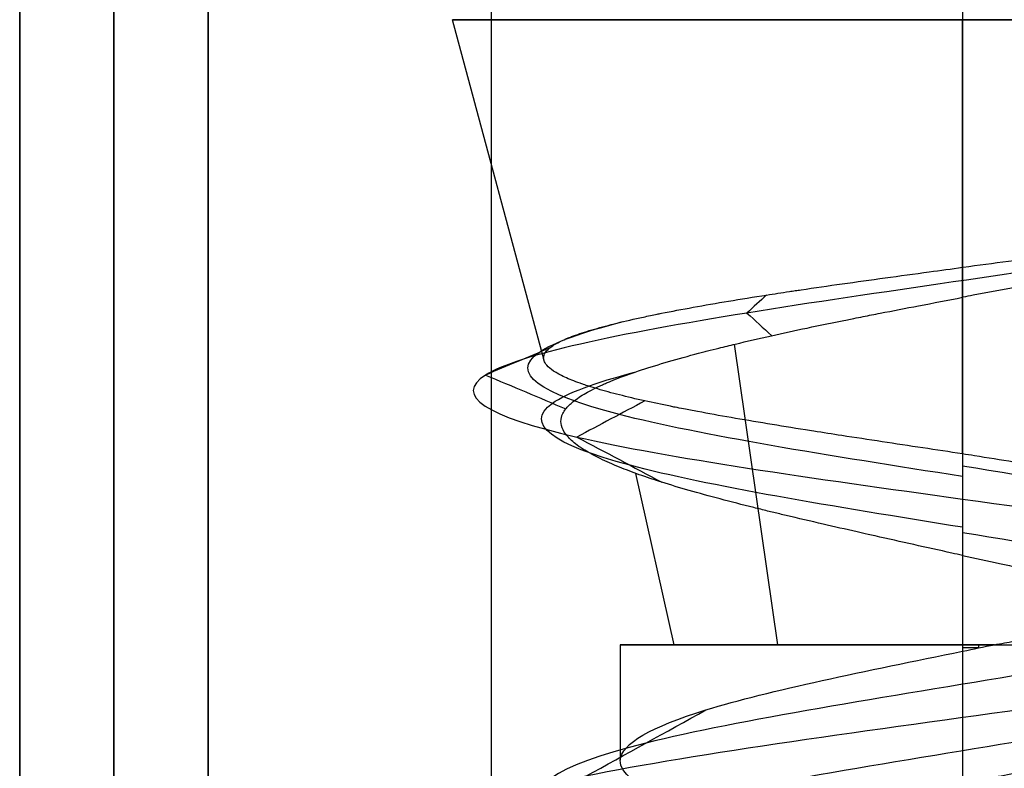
# Model space of a CAD drawing. Header units: millimetres. Extents: x -206 to 214, y -182 to 189.
# Tile 25 of 256: x -205.81 to -200.59, y 128.83 to 132.8. Entities that reach past the tile are written whole.
import ezdxf

# ---------------------------------------------------------------- set-up
doc = ezdxf.new("R2010")
doc.units = ezdxf.units.MM
doc.layers.add('Default', color=7, linetype='Continuous', true_color=0x000000)

msp = doc.modelspace()

# ---------------------------------------------------------------- linework, layer by layer
at = {"layer": 'Default', "color": 9, "true_color": 0xbebcba}
for p, q in [((-203.0309, 130.9943, 788.5033), (-203.5158, 132.8035, 788.5033)), ((-200.8113, 131.4898, 790.8558), (-200.8113, 132.8035, 791.2078)), ((-200.8113, 130.4996, 786.4161), (-200.8113, 132.8035, 785.7988)), ((-201.7913, 129.4871, 790.0321), (-202.0218, 131.0815, 790.3917)), ((-202.3401, 129.4871, 787.5234), (-202.545, 130.3956, 787.392)), ((-202.6272, 129.4871, 788.5033), (-202.6266, 128.8737, 788.5033)), ((-200.8113, 129.4871, 786.6874), (-200.8113, 128.2944, 786.6874))]:
    msp.add_line(p, q, dxfattribs=at)
at = {"layer": 'Default', "color": 9, "true_color": 0xbebcba, "extrusion": (0, -1, 0)}
for centre, radius, start, end in [((-200.8113, 788.5033, -132.8035), 2.7045, 90, 180), ((-200.8113, 788.5033, -132.8035), 2.7045, 180, 270), ((-200.8113, 788.5033, -129.4871), 1.8159, 90, 180), ((-200.8113, 788.5033, -129.4871), 1.8159, 180, 335.3238), ((-200.8113, 788.5033, -129.4871), 1.8159, 84.6762, 90)]:
    msp.add_arc(centre, radius, start, end, dxfattribs=at)
at = {"layer": 'Default', "color": 9, "true_color": 0xbebcba, "extrusion": (0, 1, 0)}
for start, end in [(90, 180), (180, 270)]:
    msp.add_arc((200.8113, 788.5033, 132.8035), 2.7045, start, end, dxfattribs=at)
at = {"layer": 'Default'}
for points in [[(-205.8113, 139.5307, 1113.5033), (-205.8113, 133.0307, 1113.5033), (-205.8113, 126.5307, 1113.5033)], [(-205.8113, 126.5307, 715.5033), (-205.8113, 133.0307, 715.5033), (-205.8113, 139.5307, 715.5033)], [(-205.8113, 126.5307, 914.5033), (-205.8113, 133.0307, 914.5033), (-205.8113, 139.5307, 914.5033)], [(-205.3113, 139.5307, 1114.0033), (-205.3113, 133.0307, 1114.0033), (-205.3113, 126.5307, 1114.0033)], [(-205.3113, 126.5307, 715.0033), (-205.3113, 133.0307, 715.0033), (-205.3113, 139.5307, 715.0033)], [(-204.8113, 139.5307, 1114.5033), (-204.8113, 133.0307, 1114.5033), (-204.8113, 126.5307, 1114.5033)], [(-204.8113, 126.5307, 714.5033), (-204.8113, 133.0307, 714.5033), (-204.8113, 139.5307, 714.5033)], [(-203.3113, 138.5307, 788.5033), (-203.3113, 132.0307, 788.5033), (-203.3113, 125.5307, 788.5033)], [(-200.8113, 138.5307, 791.0033), (-200.8113, 132.0307, 791.0033), (-200.8113, 125.5307, 791.0033)], [(-200.8113, 138.5307, 786.0033), (-200.8113, 132.0307, 786.0033), (-200.8113, 125.5307, 786.0033)]]:
    msp.add_open_spline(points, degree=2, dxfattribs=at)
at = {"layer": 'Default', "color": 9, "true_color": 0xbebcba}
for points, degree in [([(-198.4256, 131.9053, 789.1187), (-198.5955, 131.7956, 789.8315), (-199.6141, 131.5762, 791.102), (-202.1048, 131.2471, 791.1084), (-203.6962, 130.918, 789.1422), (-203.1538, 130.5889, 786.6293), (-201.604, 130.3695, 785.8509), (-200.8113, 130.2598, 785.8374)], 3), ([(-200.8113, 131.3304, 790.8131), (-200.8113, 131.4101, 790.8344), (-200.8113, 131.4898, 790.8558)], 2), ([(-201.851, 131.3429, 790.5728), (-201.8856, 131.311, 790.6417), (-201.9203, 131.2791, 790.7107), (-201.9549, 131.2471, 790.7796)], 3), ([(-200.8113, 131.3304, 790.8131), (-200.8113, 130.4088, 790.5661), (-200.8113, 129.4871, 790.3192)], 2), ([(-201.9549, 131.2471, 790.7796), (-201.9116, 131.2072, 790.6934), (-201.8682, 131.1672, 790.6071), (-201.8249, 131.1273, 790.5208)], 3), ([(-203.001, 131.0618, 788.9775), (-203.1142, 131.0139, 789.0021), (-203.2274, 130.966, 789.0266), (-203.3406, 130.918, 789.0511)], 3), ([(-203.3406, 130.918, 789.0511), (-203.1991, 130.8581, 789.0204), (-203.0575, 130.7982, 788.9898), (-202.916, 130.7383, 788.9591)], 3), ([(-202.4961, 130.7807, 787.1444), (-202.6163, 130.7168, 787.0474), (-202.7365, 130.6529, 786.9505), (-202.8568, 130.5889, 786.8535)], 3), ([(-202.8568, 130.5889, 786.8535), (-202.7065, 130.5091, 786.9747), (-202.5563, 130.4292, 787.0959), (-202.406, 130.3493, 787.2171)], 3), ([(-200.8113, 130.4996, 786.4161), (-200.8113, 130.3797, 786.1268), (-200.8113, 130.2598, 785.8374)], 2), ([(-200.8113, 130.4364, 786.2637), (-200.0671, 130.3138, 786.2637), (-198.5915, 130.0686, 787.064), (-198.3966, 129.7008, 789.5906), (-200.4138, 129.333, 791.1191), (-202.7919, 128.9653, 790.2586), (-203.3608, 128.5975, 787.7925), (-201.5986, 128.2297, 785.9767), (-199.117, 127.8619, 786.4702), (-198.1841, 127.4941, 788.8223), (-199.6528, 127.1263, 790.8828), (-202.1805, 126.7586, 790.7682), (-203.4566, 126.3908, 788.5832), (-202.3147, 126.023, 786.3253), (-199.7985, 125.6552, 786.0582), (-198.2081, 125.2874, 788.0263), (-198.9973, 124.9196, 790.4303), (-201.4447, 124.5519, 791.0729), (-203.3131, 124.1841, 789.3666), (-202.8946, 123.8163, 786.8711), (-200.5718, 123.4485, 785.8676), (-198.4679, 123.0807, 787.2734), (-198.5062, 122.7129, 789.8034), (-200.6515, 122.3451, 791.145), (-202.943, 121.9774, 790.0718), (-203.2859, 121.6096, 787.5648), (-201.3668, 121.2418, 785.9157), (-198.9399, 120.874, 786.6319), (-198.2237, 120.5062, 789.0588), (-199.8729, 120.1384, 790.9779), (-202.3798, 119.7707, 790.635), (-203.453, 119.4029, 788.3435), (-202.1114, 119.0351, 786.1981), (-199.5814, 118.6673, 786.1599), (-198.1757, 118.2995, 788.2638), (-199.1792, 117.9317, 790.5866), (-201.6746, 117.5639, 791.0051), (-203.3809, 117.1962, 789.1367), (-202.7384, 116.8284, 786.6893), (-200.3343, 116.4606, 785.9001), (-198.3662, 116.0928, 787.4905), (-198.6333, 115.725, 790.0067), (-200.8913, 115.3572, 791.1486), (-203.0762, 114.9895, 789.8725), (-203.1908, 114.6217, 787.3447), (-201.1303, 114.2539, 785.8761), (-198.7783, 113.8861, 786.809), (-198.2846, 113.5183, 789.2907), (-200.1006, 113.1505, 791.0526), (-202.5663, 112.7828, 790.4843), (-203.4277, 112.415, 788.1051), (-201.8975, 112.0472, 786.0899), (-199.3744, 111.6794, 786.2808), (-198.1648, 111.3116, 788.5033), (-199.3744, 110.9438, 790.7258), (-201.8975, 110.576, 790.9167), (-203.4277, 110.2083, 788.9015), (-202.5663, 109.8405, 786.5224), (-200.1006, 109.4727, 785.954), (-198.2846, 109.1049, 787.716), (-198.7783, 108.7371, 790.1976), (-201.1303, 108.3693, 791.1305), (-203.1908, 108.0016, 789.6619), (-203.0762, 107.6338, 787.1342), (-200.8913, 107.266, 785.858), (-198.6333, 106.8982, 786.9999), (-198.3662, 106.5304, 789.5161), (-200.3343, 106.1626, 791.1065), (-202.7384, 105.7949, 790.3173), (-203.3809, 105.4271, 787.8699), (-201.6746, 105.0593, 786.0015), (-199.1792, 104.6915, 786.42), (-198.1757, 104.3237, 788.7428), (-199.5814, 103.9559, 790.8467), (-202.1114, 103.5881, 790.8085), (-203.453, 103.2204, 788.6631), (-202.3798, 102.8526, 786.3717), (-199.8729, 102.4848, 786.0288), (-198.2237, 102.117, 787.9478), (-198.9399, 101.7492, 790.3747), (-201.3668, 101.3814, 791.0909), (-203.2859, 101.0137, 789.4418), (-202.943, 100.6459, 786.9348), (-200.6515, 100.2781, 785.8616), (-198.5062, 99.9103, 787.2032), (-198.4679, 99.5425, 789.7332), (-200.5718, 99.1747, 791.139), (-202.8946, 98.807, 790.1355), (-203.3131, 98.4392, 787.64), (-201.4447, 98.0714, 785.9337), (-198.9973, 97.7036, 786.5763), (-198.2081, 97.3358, 788.9804), (-199.7985, 96.968, 790.9484), (-202.3147, 96.6002, 790.6814), (-203.4566, 96.2325, 788.4234), (-202.1805, 95.8647, 786.2385), (-199.6528, 95.4969, 786.1239), (-198.1841, 95.1291, 788.1843), (-199.117, 94.7613, 790.5364), (-201.5986, 94.3935, 791.0299), (-203.3608, 94.0258, 789.2141), (-202.7919, 93.658, 786.748), (-200.4138, 93.2902, 785.8875), (-198.3966, 92.9224, 787.416), (-198.5915, 92.5546, 789.9426), (-200.0671, 92.3094, 790.743), (-200.8113, 92.1868, 790.743)], 3), ([(-200.8113, 130.2598, 785.8374), (-199.9255, 130.1373, 785.8374), (-198.1691, 129.8921, 786.7901), (-197.9371, 129.5243, 789.7975), (-200.3381, 129.1565, 791.617), (-203.1689, 128.7887, 790.5926), (-203.846, 128.4209, 787.6572), (-201.7484, 128.0531, 785.4958), (-198.7946, 127.6854, 786.0833), (-197.6841, 127.3176, 788.883), (-199.4323, 126.9498, 791.3356), (-202.441, 126.582, 791.1992), (-203.9601, 126.2142, 788.5984), (-202.6008, 125.8464, 785.9108), (-199.6058, 125.4787, 785.5929), (-197.7127, 125.1109, 787.9355), (-198.6521, 124.7431, 790.7971), (-201.5652, 124.3753, 791.562), (-203.7892, 124.0075, 789.5309), (-203.2911, 123.6397, 786.5605), (-200.5262, 123.2719, 785.366), (-198.022, 122.9042, 787.0393), (-198.0675, 122.5364, 790.0509), (-200.6211, 122.1686, 791.6477), (-203.3486, 121.8008, 790.3703), (-203.7568, 121.433, 787.3862), (-201.4725, 121.0652, 785.4233), (-198.5838, 120.6975, 786.2758), (-197.7313, 120.3297, 789.1645), (-199.6942, 119.9619, 791.4488), (-202.6783, 119.5941, 791.0406), (-203.9558, 119.2263, 788.3131), (-202.3589, 118.8585, 785.7594), (-199.3474, 118.4908, 785.7139), (-197.6741, 118.123, 788.2182), (-198.8685, 117.7552, 790.9831), (-201.8389, 117.3874, 791.4812), (-203.87, 117.0196, 789.2572), (-203.1051, 116.6518, 786.3441), (-200.2435, 116.284, 785.4047), (-197.9009, 115.9163, 787.2978), (-198.2188, 115.5485, 790.2928), (-200.9065, 115.1807, 791.6521), (-203.5072, 114.8129, 790.133), (-203.6436, 114.4451, 787.1243), (-201.191, 114.0773, 785.3761), (-198.3914, 113.7096, 786.4865), (-197.8038, 113.3418, 789.4405), (-199.9654, 112.974, 791.5378), (-202.9003, 112.6062, 790.8613), (-203.9256, 112.2384, 788.0293), (-202.1042, 111.8706, 785.6306), (-199.1009, 111.5029, 785.8579), (-197.6611, 111.1351, 788.5033), (-199.1009, 110.7673, 791.1487), (-202.1042, 110.3995, 791.376), (-203.9256, 110.0317, 788.9773), (-202.9003, 109.6639, 786.1454), (-199.9654, 109.2961, 785.4688), (-197.8038, 108.9284, 787.5661), (-198.3914, 108.5606, 790.5201), (-201.191, 108.1928, 791.6305), (-203.6436, 107.825, 789.8824), (-203.5072, 107.4572, 786.8736), (-200.9065, 107.0894, 785.3546), (-198.2188, 106.7217, 786.7138), (-197.9009, 106.3539, 789.7088), (-200.2435, 105.9861, 791.6019), (-203.1051, 105.6183, 790.6625), (-203.87, 105.2505, 787.7494), (-201.8389, 104.8827, 785.5254), (-198.8685, 104.5149, 786.0235), (-197.6741, 104.1472, 788.7884), (-199.3474, 103.7794, 791.2927), (-202.3589, 103.4116, 791.2472), (-203.9558, 103.0438, 788.6935), (-202.6783, 102.676, 785.966), (-199.6942, 102.3082, 785.5578), (-197.7313, 101.9405, 787.8421), (-198.5838, 101.5727, 790.7308), (-201.4725, 101.2049, 791.5833), (-203.7568, 100.8371, 789.6204), (-203.3486, 100.4693, 786.6363), (-200.6211, 100.1015, 785.3589), (-198.0675, 99.7338, 786.9558), (-198.022, 99.366, 789.9673), (-200.5262, 98.9982, 791.6406), (-203.2911, 98.6304, 790.4461), (-203.7892, 98.2626, 787.4757), (-201.5652, 97.8948, 785.4447), (-198.6521, 97.527, 786.2095), (-197.7127, 97.1593, 789.0711), (-199.6058, 96.7915, 791.4137), (-202.6008, 96.4237, 791.0959), (-203.9601, 96.0559, 788.4082), (-202.441, 95.6881, 785.8074), (-199.4323, 95.3203, 785.671), (-197.6841, 94.9526, 788.1236), (-198.7946, 94.5848, 790.9233), (-201.7484, 94.217, 791.5108), (-203.846, 93.8492, 789.3494), (-203.1689, 93.4814, 786.414), (-200.3381, 93.1136, 785.3896), (-197.9371, 92.7459, 787.2091), (-198.1691, 92.3781, 790.2165), (-199.9255, 92.1329, 791.1692), (-200.8113, 92.0103, 791.1692)], 3), ([(-200.8113, 130.2598, 785.8374), (-200.8113, 130.1101, 786.199), (-200.8113, 129.9603, 786.5606)], 2), ([(-200.8113, 130.0833, 786.2637), (-200.0671, 129.9607, 786.2637), (-198.5915, 129.7155, 787.064), (-198.3967, 129.3477, 789.5906), (-200.4138, 128.9799, 791.1191), (-202.7919, 128.6122, 790.2585), (-203.3608, 128.2444, 787.7925), (-201.5986, 127.8766, 785.9767), (-199.117, 127.5088, 786.4702), (-198.1841, 127.141, 788.8223), (-199.6528, 126.7732, 790.8827), (-202.1805, 126.4054, 790.7681), (-203.4566, 126.0377, 788.5832), (-202.3147, 125.6699, 786.3253), (-199.7986, 125.3021, 786.0583), (-198.2082, 124.9343, 788.0263), (-198.9973, 124.5665, 790.4303), (-201.4447, 124.1987, 791.0729), (-203.3131, 123.831, 789.3666), (-202.8946, 123.4632, 786.8712), (-200.5718, 123.0954, 785.8677), (-198.468, 122.7276, 787.2734), (-198.5062, 122.3598, 789.8034), (-200.6515, 121.992, 791.145), (-202.9429, 121.6243, 790.0718), (-203.2858, 121.2565, 787.5648), (-201.3668, 120.8887, 785.9157), (-198.94, 120.5209, 786.6319), (-198.2238, 120.1531, 789.0588), (-199.8729, 119.7853, 790.9778), (-202.3798, 119.4175, 790.6349), (-203.453, 119.0498, 788.3435), (-202.1114, 118.682, 786.1982), (-199.5814, 118.3142, 786.1599), (-198.1757, 117.9464, 788.2638), (-199.1792, 117.5786, 790.5866), (-201.6746, 117.2108, 791.005), (-203.3809, 116.8431, 789.1367), (-202.7383, 116.4753, 786.6893), (-200.3343, 116.1075, 785.9002), (-198.3663, 115.7397, 787.4905), (-198.6333, 115.3719, 790.0067), (-200.8913, 115.0041, 791.1486), (-203.0761, 114.6363, 789.8724), (-203.1908, 114.2686, 787.3448), (-201.1303, 113.9008, 785.8761), (-198.7783, 113.533, 786.809), (-198.2847, 113.1652, 789.2906), (-200.1007, 112.7974, 791.0526), (-202.5663, 112.4296, 790.4842), (-203.4277, 112.0619, 788.1051), (-201.8975, 111.6941, 786.09), (-199.3744, 111.3263, 786.2809), (-198.1648, 110.9585, 788.5033), (-199.3744, 110.5907, 790.7257), (-201.8975, 110.2229, 790.9166), (-203.4277, 109.8552, 788.9015), (-202.5663, 109.4874, 786.5224), (-200.1007, 109.1196, 785.954), (-198.2847, 108.7518, 787.716), (-198.7783, 108.384, 790.1976), (-201.1303, 108.0162, 791.1305), (-203.1908, 107.6484, 789.6619), (-203.0761, 107.2807, 787.1342), (-200.8913, 106.9129, 785.858), (-198.6333, 106.5451, 786.9999), (-198.3663, 106.1773, 789.5161), (-200.3343, 105.8095, 791.1065), (-202.7383, 105.4417, 790.3173), (-203.3809, 105.074, 787.87), (-201.6746, 104.7062, 786.0016), (-199.1792, 104.3384, 786.42), (-198.1757, 103.9706, 788.7428), (-199.5814, 103.6028, 790.8467), (-202.1114, 103.235, 790.8084), (-203.453, 102.8673, 788.6631), (-202.3798, 102.4995, 786.3717), (-199.8729, 102.1317, 786.0288), (-198.2238, 101.7639, 787.9479), (-198.94, 101.3961, 790.3747), (-201.3668, 101.0283, 791.0909), (-203.2858, 100.6605, 789.4418), (-202.9429, 100.2928, 786.9348), (-200.6515, 99.925, 785.8616), (-198.5062, 99.5572, 787.2032), (-198.468, 99.1894, 789.7332), (-200.5718, 98.8216, 791.1389), (-202.8946, 98.4538, 790.1355), (-203.3131, 98.0861, 787.64), (-201.4447, 97.7183, 785.9337), (-198.9973, 97.3505, 786.5763), (-198.2082, 96.9827, 788.9803), (-199.7986, 96.6149, 790.9484), (-202.3147, 96.2471, 790.6813), (-203.4566, 95.8794, 788.4234), (-202.1805, 95.5116, 786.2385), (-199.6528, 95.1438, 786.1239), (-198.1841, 94.776, 788.1843), (-199.117, 94.4082, 790.5364), (-201.5986, 94.0404, 791.0299), (-203.3608, 93.6726, 789.2141), (-202.7919, 93.3049, 786.7481), (-200.4138, 92.9371, 785.8875), (-198.3967, 92.5693, 787.416), (-198.5915, 92.2015, 789.9426), (-200.0671, 91.9563, 790.7429), (-200.8113, 91.8337, 790.7429)], 3), ([(-200.8113, 129.4871, 790.3192), (-200.8113, 129.47, 790.3192), (-200.8113, 129.4528, 790.3192)], 2), ([(-200.8113, 129.4528, 790.3192), (-200.7543, 129.4644, 790.3192), (-200.6984, 129.4758, 790.3167), (-200.6428, 129.4871, 790.3114)], 3), ([(-200.727, 129.4871, 790.3172), (-200.727, 129.4786, 790.3172), (-200.727, 129.47, 790.3172)], 2), ([(-202.8099, 128.7887, 790.2741), (-202.5974, 128.9062, 790.0858), (-202.3848, 129.0236, 789.8974), (-202.1722, 129.141, 789.7091)], 3)]:
    msp.add_open_spline(points, degree=degree, dxfattribs=at)
for points, knots in [([(-198.4256, 131.9053, 789.1187), (-198.4488, 131.8914, 789.1938), (-198.4757, 131.8776, 789.2675), (-198.5061, 131.8637, 789.3396), (-198.5377, 131.8493, 789.4144), (-198.573, 131.8349, 789.4874), (-198.6119, 131.8204, 789.5586), (-198.651, 131.8059, 789.6302), (-198.6937, 131.7913, 789.6999), (-198.7397, 131.7767, 789.7674), (-198.7734, 131.766, 789.8168), (-198.8089, 131.7553, 789.8649), (-198.846, 131.7446, 789.9118), (-198.8585, 131.741, 789.9276), (-198.8712, 131.7373, 789.9432), (-198.8841, 131.7337, 789.9586), (-198.8918, 131.7316, 789.9679), (-198.8996, 131.7294, 789.9771), (-198.9074, 131.7272, 789.9863), (-198.9599, 131.7127, 790.0475), (-199.0152, 131.6982, 790.1059), (-199.073, 131.6837, 790.1615), (-199.1308, 131.6692, 790.217), (-199.1911, 131.6547, 790.2696), (-199.2538, 131.6401, 790.319), (-199.3157, 131.6258, 790.3678), (-199.38, 131.6114, 790.4136), (-199.4464, 131.5969, 790.456), (-199.477, 131.5903, 790.4756), (-199.5081, 131.5836, 790.4945), (-199.5396, 131.5769, 790.5126), (-199.5582, 131.5729, 790.5233), (-199.577, 131.569, 790.5338), (-199.596, 131.565, 790.544), (-199.6089, 131.5623, 790.5509), (-199.6218, 131.5596, 790.5578), (-199.6348, 131.5569, 790.5645), (-199.6998, 131.5435, 790.5978), (-199.7661, 131.53, 790.628), (-199.8337, 131.5165, 790.6547), (-199.9054, 131.5022, 790.6831), (-199.9786, 131.4879, 790.7077), (-200.0528, 131.4736, 790.7285), (-200.1288, 131.4589, 790.7498), (-200.206, 131.4442, 790.7672), (-200.2841, 131.4295, 790.7806), (-200.3273, 131.4213, 790.7881), (-200.3708, 131.4131, 790.7943), (-200.4146, 131.4049, 790.7994), (-200.4407, 131.4, 790.8024), (-200.467, 131.395, 790.805), (-200.4933, 131.3901, 790.8072), (-200.5031, 131.3883, 790.808), (-200.513, 131.3864, 790.8087), (-200.5228, 131.3846, 790.8094), (-200.6005, 131.37, 790.8148), (-200.6782, 131.3555, 790.8164), (-200.7558, 131.3409, 790.8143), (-200.7739, 131.3375, 790.8138), (-200.792, 131.3341, 790.8131), (-200.8113, 131.3304, 790.8131)], [-4.145818, -4.145818, -4.145818, -4.145818, -3.836571, -3.836571, -3.836571, -3.516721, -3.516721, -3.516721, -3.19456, -3.19456, -3.19456, -2.958659, -2.958659, -2.958659, -2.879417, -2.879417, -2.879417, -2.831762, -2.831762, -2.831762, -2.514562, -2.514562, -2.514562, -2.198864, -2.198864, -2.198864, -1.887719, -1.887719, -1.887719, -1.744247, -1.744247, -1.744247, -1.65928, -1.65928, -1.65928, -1.601489, -1.601489, -1.601489, -1.313839, -1.313839, -1.313839, -1.009245, -1.009245, -1.009245, -0.696967, -0.696967, -0.696967, -0.523376, -0.523376, -0.523376, -0.419215, -0.419215, -0.419215, -0.380247, -0.380247, -0.380247, -0.073117, -0.073117, -0.073117, 0, 0, 0, 0]), ([(-200.8113, 131.4898, 790.8558), (-200.8093, 131.4901, 790.8548), (-200.8086, 131.4902, 790.8549), (-200.8079, 131.4903, 790.8549), (-200.728, 131.501, 790.8577), (-200.648, 131.5116, 790.8565), (-200.5685, 131.5222, 790.8515), (-200.4889, 131.5328, 790.8465), (-200.4097, 131.5434, 790.8375), (-200.3312, 131.554, 790.8247), (-200.2538, 131.5644, 790.8121), (-200.1771, 131.5748, 790.7957), (-200.1014, 131.5852, 790.7755), (-200.0539, 131.5917, 790.7628), (-200.0068, 131.5982, 790.7485), (-199.9601, 131.6048, 790.7328), (-199.9397, 131.6076, 790.7259), (-199.9194, 131.6105, 790.7188), (-199.8991, 131.6133, 790.7113), (-199.8872, 131.615, 790.7069), (-199.8752, 131.6167, 790.7023), (-199.8633, 131.6184, 790.6977), (-199.8494, 131.6204, 790.6923), (-199.8355, 131.6224, 790.6867), (-199.8217, 131.6243, 790.681), (-199.7497, 131.6346, 790.6514), (-199.6795, 131.6449, 790.618), (-199.6111, 131.6552, 790.5811), (-199.5407, 131.6657, 790.5432), (-199.4723, 131.6762, 790.5016), (-199.4061, 131.6867, 790.4567), (-199.3482, 131.6959, 790.4174), (-199.292, 131.7051, 790.3755), (-199.2375, 131.7143, 790.3311), (-199.2095, 131.719, 790.3083), (-199.1819, 131.7237, 790.2849), (-199.1549, 131.7284, 790.2608), (-199.1382, 131.7313, 790.246), (-199.1218, 131.7342, 790.2309), (-199.1055, 131.7371, 790.2156), (-199.0958, 131.7389, 790.2065), (-199.0862, 131.7406, 790.1973), (-199.0766, 131.7423, 790.1881), (-199.0181, 131.7529, 790.1313), (-198.9624, 131.7635, 790.0717), (-198.9098, 131.774, 790.0096), (-198.8548, 131.785, 789.9447), (-198.803, 131.796, 789.877), (-198.7548, 131.807, 789.8068), (-198.74, 131.8104, 789.7853), (-198.7256, 131.8137, 789.7636), (-198.7115, 131.8171, 789.7417), (-198.7001, 131.8198, 789.7238), (-198.6889, 131.8225, 789.7058), (-198.6779, 131.8253, 789.6877), (-198.6354, 131.8358, 789.6176), (-198.5964, 131.8463, 789.5455), (-198.5611, 131.8568, 789.4717), (-198.5267, 131.8671, 789.3996), (-198.4958, 131.8774, 789.3257), (-198.4687, 131.8876, 789.2504), (-198.453, 131.8935, 789.207), (-198.4386, 131.8994, 789.1631), (-198.4256, 131.9053, 789.1187)], [-4.147836, -4.147836, -4.147836, -4.147836, -4.143142, -4.143142, -4.143142, -3.830207, -3.830207, -3.830207, -3.518241, -3.518241, -3.518241, -3.211204, -3.211204, -3.211204, -3.018406, -3.018406, -3.018406, -2.93403, -2.93403, -2.93403, -2.883995, -2.883995, -2.883995, -2.825511, -2.825511, -2.825511, -2.520907, -2.520907, -2.520907, -2.207682, -2.207682, -2.207682, -1.933053, -1.933053, -1.933053, -1.791441, -1.791441, -1.791441, -1.704077, -1.704077, -1.704077, -1.652038, -1.652038, -1.652038, -1.332918, -1.332918, -1.332918, -0.999628, -0.999628, -0.999628, -0.897575, -0.897575, -0.897575, -0.814621, -0.814621, -0.814621, -0.49401, -0.49401, -0.49401, -0.18083, -0.18083, -0.18083, 0, 0, 0, 0]), ([(-203.0309, 130.9943, 788.5033), (-203.0314, 130.9956, 788.5131), (-203.0318, 130.997, 788.5228), (-203.0321, 130.9984, 788.5326), (-203.0345, 131.0092, 788.6089), (-203.0331, 131.02, 788.685), (-203.0277, 131.0307, 788.7607), (-203.0224, 131.041, 788.8335), (-203.0136, 131.0513, 788.9059), (-203.0009, 131.0616, 788.9776), (-202.9878, 131.0722, 789.0519), (-202.9707, 131.0828, 789.1255), (-202.9497, 131.0934, 789.1981), (-202.9393, 131.0987, 789.2341), (-202.9279, 131.104, 789.2699), (-202.9157, 131.1092, 789.3054), (-202.9098, 131.1117, 789.3223), (-202.9038, 131.1142, 789.3392), (-202.8975, 131.1168, 789.356), (-202.8935, 131.1184, 789.3668), (-202.8893, 131.12, 789.3776), (-202.8851, 131.1216, 789.3883), (-202.8573, 131.1323, 789.4596), (-202.8259, 131.1429, 789.5293), (-202.7911, 131.1535, 789.5973), (-202.7559, 131.1643, 789.6661), (-202.7172, 131.175, 789.7331), (-202.6753, 131.1857, 789.7981), (-202.6335, 131.1964, 789.8631), (-202.5884, 131.207, 789.926), (-202.5403, 131.2177, 789.9866), (-202.5167, 131.2229, 790.0164), (-202.4923, 131.2282, 790.0457), (-202.4672, 131.2334, 790.0743), (-202.4555, 131.2359, 790.0878), (-202.4436, 131.2383, 790.101), (-202.4316, 131.2408, 790.1142), (-202.424, 131.2423, 790.1224), (-202.4165, 131.2438, 790.1306), (-202.4088, 131.2454, 790.1387), (-202.355, 131.2561, 790.1958), (-202.2984, 131.2669, 790.2502), (-202.2394, 131.2776, 790.3014), (-202.1795, 131.2885, 790.3533), (-202.1171, 131.2993, 790.4021), (-202.0523, 131.3101, 790.4474), (-201.9875, 131.3209, 790.4927), (-201.9203, 131.3317, 790.5346), (-201.851, 131.3425, 790.5727), (-201.8114, 131.3487, 790.5944), (-201.7711, 131.3548, 790.6149), (-201.7301, 131.361, 790.6342), (-201.7198, 131.3626, 790.639), (-201.7094, 131.3641, 790.6438), (-201.699, 131.3657, 790.6485), (-201.6886, 131.3672, 790.6532), (-201.6782, 131.3688, 790.6578), (-201.6678, 131.3703, 790.6623), (-201.5966, 131.3809, 790.6932), (-201.524, 131.3914, 790.7203), (-201.4502, 131.4019, 790.7436), (-201.3753, 131.4125, 790.7673), (-201.2992, 131.4231, 790.7872), (-201.2223, 131.4337, 790.8034), (-201.1451, 131.4443, 790.8196), (-201.0669, 131.4549, 790.832), (-200.9882, 131.4655, 790.8405), (-200.9295, 131.4734, 790.8469), (-200.8705, 131.4813, 790.8512), (-200.8113, 131.4898, 790.8558)], [4.427155, 4.427155, 4.427155, 4.427155, 4.465455, 4.465455, 4.465455, 4.763943, 4.763943, 4.763943, 5.049779, 5.049779, 5.049779, 5.345905, 5.345905, 5.345905, 5.493009, 5.493009, 5.493009, 5.563345, 5.563345, 5.563345, 5.608544, 5.608544, 5.608544, 5.908181, 5.908181, 5.908181, 6.211351, 6.211351, 6.211351, 6.514458, 6.514458, 6.514458, 6.66363, 6.66363, 6.66363, 6.73349, 6.73349, 6.73349, 6.777165, 6.777165, 6.777165, 7.084233, 7.084233, 7.084233, 7.394571, 7.394571, 7.394571, 7.704545, 7.704545, 7.704545, 7.881674, 7.881674, 7.881674, 7.926484, 7.926484, 7.926484, 7.971096, 7.971096, 7.971096, 8.274718, 8.274718, 8.274718, 8.582594, 8.582594, 8.582594, 8.89231, 8.89231, 8.89231, 9.124255, 9.124255, 9.124255, 9.124255]), ([(-200.8113, 129.9603, 786.5606), (-200.8302, 129.9645, 786.5595), (-200.8492, 129.9688, 786.5587), (-200.8681, 129.973, 786.5581), (-200.9357, 129.9881, 786.5561), (-201.0033, 130.0032, 786.5579), (-201.0706, 130.0182, 786.5632), (-201.1393, 130.0336, 786.5685), (-201.2077, 130.0488, 786.5776), (-201.2756, 130.0641, 786.5903), (-201.288, 130.0669, 786.5926), (-201.3005, 130.0697, 786.595), (-201.313, 130.0725, 786.5976), (-201.3323, 130.0769, 786.6016), (-201.3516, 130.0812, 786.6058), (-201.3708, 130.0856, 786.6104), (-201.4318, 130.0994, 786.6249), (-201.4922, 130.1131, 786.6422), (-201.5516, 130.1269, 786.6622), (-201.6181, 130.1422, 786.6846), (-201.6834, 130.1575, 786.7104), (-201.7474, 130.1728, 786.7395), (-201.7584, 130.1754, 786.7445), (-201.7695, 130.1781, 786.7496), (-201.7804, 130.1807, 786.7549), (-201.8024, 130.186, 786.7653), (-201.8241, 130.1912, 786.7761), (-201.8456, 130.1965, 786.7873), (-201.8701, 130.2025, 786.8), (-201.8942, 130.2084, 786.8132), (-201.9181, 130.2144, 786.8269), (-201.9797, 130.2297, 786.8621), (-202.0394, 130.245, 786.9005), (-202.0969, 130.2603, 786.9418), (-202.1541, 130.2754, 786.9829), (-202.209, 130.2905, 787.0269), (-202.2615, 130.3056, 787.0738), (-202.3121, 130.3201, 787.1189), (-202.3604, 130.3347, 787.1667), (-202.4061, 130.3492, 787.2171), (-202.4142, 130.3517, 787.226), (-202.4222, 130.3543, 787.2351), (-202.4301, 130.3569, 787.2441), (-202.4429, 130.361, 787.2588), (-202.4554, 130.3652, 787.2736), (-202.4677, 130.3693, 787.2886), (-202.4877, 130.376, 787.3129), (-202.507, 130.3827, 787.3377), (-202.5258, 130.3893, 787.3629), (-202.5633, 130.4027, 787.4134), (-202.5983, 130.416, 787.4656), (-202.6309, 130.4292, 787.5193), (-202.668, 130.4443, 787.5804), (-202.7019, 130.4593, 787.6435), (-202.7326, 130.4743, 787.7083), (-202.7635, 130.4894, 787.7734), (-202.7912, 130.5044, 787.8404), (-202.8155, 130.5195, 787.9087), (-202.8192, 130.5218, 787.9193), (-202.8229, 130.5241, 787.9299), (-202.8265, 130.5265, 787.9406), (-202.83, 130.5287, 787.9508), (-202.8333, 130.5309, 787.9609), (-202.8366, 130.5331, 787.9712), (-202.8495, 130.5418, 788.0111), (-202.8611, 130.5505, 788.0513), (-202.8716, 130.5591, 788.0919), (-202.8901, 130.5743, 788.163), (-202.905, 130.5894, 788.235), (-202.9161, 130.6044, 788.3075), (-202.9273, 130.6195, 788.38), (-202.9349, 130.6345, 788.453), (-202.9386, 130.6495, 788.5262), (-202.9423, 130.6642, 788.5982), (-202.9424, 130.6789, 788.6705), (-202.9387, 130.6936, 788.7427), (-202.9382, 130.6956, 788.7525), (-202.9377, 130.6976, 788.7623), (-202.937, 130.6996, 788.7721), (-202.9355, 130.7044, 788.7958), (-202.9335, 130.7093, 788.8195), (-202.9312, 130.7141, 788.8431), (-202.9273, 130.722, 788.882), (-202.9222, 130.73, 788.9208), (-202.9161, 130.7379, 788.9593), (-202.9058, 130.7512, 789.0242), (-202.8923, 130.7645, 789.0884), (-202.8757, 130.7777, 789.1519), (-202.8573, 130.7925, 789.2226), (-202.8352, 130.8072, 789.2923), (-202.8096, 130.8218, 789.3608), (-202.7835, 130.8367, 789.4305), (-202.7538, 130.8516, 789.4989), (-202.7206, 130.8665, 789.5659), (-202.7137, 130.8696, 789.5799), (-202.7066, 130.8727, 789.5939), (-202.6994, 130.8758, 789.6077), (-202.6922, 130.8789, 789.6215), (-202.6849, 130.882, 789.6352), (-202.6774, 130.885, 789.6488), (-202.6605, 130.892, 789.6795), (-202.643, 130.899, 789.7099), (-202.6247, 130.9059, 789.7398), (-202.5853, 130.9208, 789.8044), (-202.5427, 130.9357, 789.8669), (-202.4971, 130.9506, 789.9272), (-202.4513, 130.9655, 789.9877), (-202.4026, 130.9804, 790.046), (-202.3511, 130.9952, 790.1017), (-202.3001, 131.0099, 790.1567), (-202.2465, 131.0245, 790.2093), (-202.1902, 131.0392, 790.2591), (-202.1817, 131.0414, 790.2666), (-202.1731, 131.0436, 790.2741), (-202.1645, 131.0458, 790.2815), (-202.1444, 131.051, 790.2987), (-202.124, 131.0561, 790.3156), (-202.1034, 131.0613, 790.3321), (-202.075, 131.0683, 790.3548), (-202.0461, 131.0754, 790.3767), (-202.0167, 131.0824, 790.3979), (-201.9549, 131.0972, 790.4424), (-201.891, 131.1119, 790.4835), (-201.825, 131.1266, 790.5211), (-201.7638, 131.1403, 790.5559), (-201.7008, 131.1539, 790.5877), (-201.6363, 131.1675, 790.6164), (-201.5667, 131.1822, 790.6473), (-201.4953, 131.1968, 790.6747), (-201.4225, 131.2115, 790.6985), (-201.4112, 131.2137, 790.7022), (-201.3998, 131.216, 790.7058), (-201.3884, 131.2183, 790.7093), (-201.372, 131.2216, 790.7144), (-201.3556, 131.2248, 790.7192), (-201.3392, 131.2281, 790.7239), (-201.3091, 131.2341, 790.7325), (-201.2789, 131.24, 790.7404), (-201.2485, 131.246, 790.7478), (-201.1812, 131.2592, 790.764), (-201.1132, 131.2723, 790.7772), (-201.0447, 131.2854, 790.7875), (-200.9674, 131.3002, 790.7991), (-200.8895, 131.3149, 790.8068), (-200.8113, 131.3304, 790.8131)], [0, 0, 0, 0, 0.075342, 0.075342, 0.075342, 0.344204, 0.344204, 0.344204, 0.618535, 0.618535, 0.618535, 0.669032, 0.669032, 0.669032, 0.747519, 0.747519, 0.747519, 0.996933, 0.996933, 0.996933, 1.275935, 1.275935, 1.275935, 1.32422, 1.32422, 1.32422, 1.420637, 1.420637, 1.420637, 1.530012, 1.530012, 1.530012, 1.811672, 1.811672, 1.811672, 2.091163, 2.091163, 2.091163, 2.360831, 2.360831, 2.360831, 2.408668, 2.408668, 2.408668, 2.485793, 2.485793, 2.485793, 2.610572, 2.610572, 2.610572, 2.860012, 2.860012, 2.860012, 3.144007, 3.144007, 3.144007, 3.430966, 3.430966, 3.430966, 3.475565, 3.475565, 3.475565, 3.518101, 3.518101, 3.518101, 3.684252, 3.684252, 3.684252, 3.975423, 3.975423, 3.975423, 4.266036, 4.266036, 4.266036, 4.55221, 4.55221, 4.55221, 4.591115, 4.591115, 4.591115, 4.685214, 4.685214, 4.685214, 4.839976, 4.839976, 4.839976, 5.100087, 5.100087, 5.100087, 5.389582, 5.389582, 5.389582, 5.68481, 5.68481, 5.68481, 5.746727, 5.746727, 5.746727, 5.80812, 5.80812, 5.80812, 5.946963, 5.946963, 5.946963, 6.246308, 6.246308, 6.246308, 6.546509, 6.546509, 6.546509, 6.843548, 6.843548, 6.843548, 6.888461, 6.888461, 6.888461, 6.99315, 6.99315, 6.99315, 7.136666, 7.136666, 7.136666, 7.437243, 7.437243, 7.437243, 7.716131, 7.716131, 7.716131, 8.01821, 8.01821, 8.01821, 8.065333, 8.065333, 8.065333, 8.132993, 8.132993, 8.132993, 8.256513, 8.256513, 8.256513, 8.530133, 8.530133, 8.530133, 8.839684, 8.839684, 8.839684, 8.839684]), ([(-200.8113, 130.3797, 786.1268), (-201.5179, 130.4894, 786.1403), (-202.8966, 130.7088, 786.837), (-203.2933, 130.9828, 788.6981), (-202.8232, 131.1471, 789.6292), (-202.6115, 131.2017, 789.8924)], [0, 0, 0, 0, 0.891985, 1.78397, 2.228072, 2.228072, 2.228072, 2.228072]), ([(-200.8113, 130.4996, 786.4161), (-200.8819, 130.5102, 786.4133), (-200.9524, 130.5208, 786.4142), (-201.0226, 130.5314, 786.4188), (-201.095, 130.5423, 786.4235), (-201.167, 130.5532, 786.4321), (-201.2385, 130.5641, 786.4444), (-201.3104, 130.575, 786.4567), (-201.3817, 130.5859, 786.4728), (-201.4522, 130.5968, 786.4925), (-201.5023, 130.6045, 786.5065), (-201.5519, 130.6122, 786.5223), (-201.6011, 130.62, 786.5399), (-201.6156, 130.6223, 786.5451), (-201.63, 130.6246, 786.5504), (-201.6444, 130.6268, 786.5559), (-201.7135, 130.6378, 786.5823), (-201.7811, 130.6487, 786.6121), (-201.8469, 130.6596, 786.6452), (-201.9128, 130.6705, 786.6782), (-201.9769, 130.6813, 786.7145), (-202.039, 130.6921, 786.754), (-202.1002, 130.7028, 786.7928), (-202.1594, 130.7134, 786.8347), (-202.2164, 130.7241, 786.8795), (-202.2417, 130.7288, 786.8994), (-202.2665, 130.7335, 786.9198), (-202.2909, 130.7383, 786.9409), (-202.3062, 130.7412, 786.954), (-202.3213, 130.7442, 786.9674), (-202.3361, 130.7471, 786.981), (-202.3443, 130.7487, 786.9885), (-202.3523, 130.7504, 786.9959), (-202.3603, 130.752, 787.0035), (-202.4079, 130.7615, 787.0484), (-202.4532, 130.7711, 787.0954), (-202.4961, 130.7806, 787.1445), (-202.544, 130.7913, 787.1993), (-202.5889, 130.8019, 787.2567), (-202.6308, 130.8125, 787.3163), (-202.6723, 130.823, 787.3754), (-202.7108, 130.8335, 787.4368), (-202.7462, 130.844, 787.5001), (-202.7626, 130.8488, 787.5294), (-202.7783, 130.8537, 787.559), (-202.7934, 130.8585, 787.5891), (-202.8029, 130.8616, 787.608), (-202.8121, 130.8646, 787.6271), (-202.821, 130.8677, 787.6464), (-202.8276, 130.8699, 787.6605), (-202.834, 130.8722, 787.6746), (-202.8402, 130.8744, 787.6888), (-202.8706, 130.8852, 787.7577), (-202.8974, 130.896, 787.8281), (-202.9207, 130.9067, 787.8996), (-202.9442, 130.9176, 787.9717), (-202.9641, 130.9284, 788.0449), (-202.9803, 130.9392, 788.119), (-202.9958, 130.9494, 788.1894), (-203.0079, 130.9597, 788.2605), (-203.0166, 130.9699, 788.3321), (-203.0235, 130.9779, 788.3883), (-203.0282, 130.986, 788.4448), (-203.0309, 130.994, 788.5015), (-203.0309, 130.9941, 788.5021), (-203.0309, 130.9942, 788.5027), (-203.0309, 130.9943, 788.5033)], [-9.124255, -9.124255, -9.124255, -9.124255, -8.847521, -8.847521, -8.847521, -8.562669, -8.562669, -8.562669, -8.275865, -8.275865, -8.275865, -8.071348, -8.071348, -8.071348, -8.01094, -8.01094, -8.01094, -7.721153, -7.721153, -7.721153, -7.432151, -7.432151, -7.432151, -7.147631, -7.147631, -7.147631, -7.021369, -7.021369, -7.021369, -6.942199, -6.942199, -6.942199, -6.899099, -6.899099, -6.899099, -6.642862, -6.642862, -6.642862, -6.35711, -6.35711, -6.35711, -6.072963, -6.072963, -6.072963, -5.941257, -5.941257, -5.941257, -5.858091, -5.858091, -5.858091, -5.797194, -5.797194, -5.797194, -5.502003, -5.502003, -5.502003, -5.204528, -5.204528, -5.204528, -4.921746, -4.921746, -4.921746, -4.69943, -4.69943, -4.69943, -4.6971, -4.6971, -4.6971, -4.6971]), ([(-200.8113, 130.1101, 786.199), (-201.4964, 130.2198, 786.2125), (-202.8324, 130.4392, 786.8888), (-203.2157, 130.7134, 788.6939), (-202.7581, 130.878, 789.5964), (-202.5514, 130.9329, 789.8519)], [0, 0, 0, 0, 0.891985, 1.78397, 2.23018, 2.23018, 2.23018, 2.23018]), ([(-200.6428, 129.4871, 790.3114), (-200.6075, 129.493, 790.3124), (-200.5725, 129.4994, 790.3099), (-200.5376, 129.5058, 790.3063), (-200.4753, 129.5173, 790.3), (-200.4134, 129.5287, 790.2901), (-200.3522, 129.5401, 790.2769), (-200.2893, 129.5518, 790.2634), (-200.2271, 129.5635, 790.2464), (-200.1659, 129.5751, 790.2261), (-200.1075, 129.5862, 790.2068), (-200.0501, 129.5973, 790.1845), (-199.9936, 129.6084, 790.1593), (-199.982, 129.6106, 790.1542), (-199.9705, 129.6129, 790.1489), (-199.959, 129.6152, 790.1435), (-199.9482, 129.6173, 790.1384), (-199.9375, 129.6194, 790.1333), (-199.9268, 129.6216, 790.128), (-199.8674, 129.6334, 790.0987), (-199.8095, 129.6452, 790.0664), (-199.7534, 129.6569, 790.0312), (-199.6966, 129.6689, 789.9956), (-199.6417, 129.6807, 789.9571), (-199.5888, 129.6926, 789.9159), (-199.5346, 129.7047, 789.8736), (-199.4827, 129.7168, 789.8285), (-199.4332, 129.7289, 789.7808), (-199.4143, 129.7335, 789.7626), (-199.3958, 129.7382, 789.7439), (-199.3776, 129.7428, 789.7249), (-199.3705, 129.7446, 789.7174), (-199.3634, 129.7464, 789.7099), (-199.3564, 129.7482, 789.7023), (-199.3489, 129.7502, 789.6942), (-199.3415, 129.7521, 789.6861), (-199.3342, 129.754, 789.6779), (-199.2889, 129.766, 789.6272), (-199.2465, 129.7779, 789.5742), (-199.2072, 129.7897, 789.5193), (-199.1685, 129.8014, 789.4651), (-199.1328, 129.813, 789.4089), (-199.1004, 129.8247, 789.3509), (-199.0889, 129.8288, 789.3303), (-199.0778, 129.8329, 789.3095), (-199.0671, 129.837, 789.2885), (-199.0371, 129.8486, 789.2292), (-199.0104, 129.8602, 789.1682), (-198.9871, 129.8718, 789.1057), (-198.9825, 129.8741, 789.0934), (-198.978, 129.8763, 789.081), (-198.9737, 129.8786, 789.0686), (-198.9707, 129.8802, 789.06), (-198.9678, 129.8818, 789.0515), (-198.9649, 129.8833, 789.0428), (-198.9442, 129.8947, 788.9804), (-198.9267, 129.9061, 788.9169), (-198.9125, 129.9174, 788.8526), (-198.8978, 129.9291, 788.786), (-198.8866, 129.9408, 788.7185), (-198.8789, 129.9525, 788.6506), (-198.8711, 129.9642, 788.5822), (-198.8667, 129.976, 788.5133), (-198.8659, 129.9877, 788.4441), (-198.8656, 129.9924, 788.4162), (-198.8658, 129.9972, 788.3882), (-198.8666, 130.0019, 788.3602), (-198.867, 130.0041, 788.3471), (-198.8675, 130.0063, 788.3339), (-198.8681, 130.0086, 788.3208), (-198.8687, 130.0106, 788.3086), (-198.8694, 130.0127, 788.2965), (-198.8702, 130.0147, 788.2843), (-198.8747, 130.0265, 788.2147), (-198.8828, 130.0383, 788.1454), (-198.8943, 130.05, 788.0769), (-198.9059, 130.0617, 788.0082), (-198.9209, 130.0734, 787.9401), (-198.9394, 130.0851, 787.8732), (-198.9576, 130.0966, 787.8072), (-198.9792, 130.108, 787.7422), (-199.0041, 130.1195, 787.6785), (-199.0137, 130.1239, 787.654), (-199.0238, 130.1283, 787.6298), (-199.0344, 130.1327, 787.6057), (-199.0408, 130.1354, 787.5912), (-199.0473, 130.138, 787.5768), (-199.0541, 130.1407, 787.5624), (-199.0584, 130.1424, 787.5532), (-199.0629, 130.1441, 787.544), (-199.0673, 130.1458, 787.5348), (-199.0871, 130.1533, 787.4944), (-199.1083, 130.1609, 787.4549), (-199.1309, 130.1683, 787.4162), (-199.1649, 130.1796, 787.358), (-199.202, 130.1908, 787.3019), (-199.2421, 130.202, 787.2478), (-199.283, 130.2135, 787.1924), (-199.3271, 130.2249, 787.1393), (-199.3738, 130.2363, 787.0884), (-199.4194, 130.2475, 787.0388), (-199.4676, 130.2586, 786.9915), (-199.5183, 130.2697, 786.9464), (-199.5288, 130.272, 786.9371), (-199.5394, 130.2744, 786.9278), (-199.5501, 130.2767, 786.9187), (-199.6039, 130.2883, 786.8727), (-199.66, 130.2998, 786.8296), (-199.7181, 130.3113, 786.7893), (-199.7769, 130.323, 786.7486), (-199.8377, 130.3346, 786.7109), (-199.9004, 130.3462, 786.6762), (-199.9627, 130.3577, 786.6417), (-200.0269, 130.3692, 786.6103), (-200.0926, 130.3808, 786.5822), (-200.1038, 130.3827, 786.5773), (-200.1151, 130.3847, 786.5726), (-200.1264, 130.3867, 786.568), (-200.1935, 130.3984, 786.5405), (-200.262, 130.41, 786.5166), (-200.3313, 130.4216, 786.4963), (-200.4003, 130.4331, 786.476), (-200.4702, 130.4446, 786.4594), (-200.5408, 130.4561, 786.4466), (-200.6096, 130.4673, 786.434), (-200.679, 130.4785, 786.425), (-200.7489, 130.4896, 786.4198), (-200.7697, 130.4929, 786.4183), (-200.7905, 130.4962, 786.417), (-200.8113, 130.4996, 786.4161)], [-7.818365, -7.818365, -7.818365, -7.818365, -7.679716, -7.679716, -7.679716, -7.432427, -7.432427, -7.432427, -7.178242, -7.178242, -7.178242, -6.93508, -6.93508, -6.93508, -6.885083, -6.885083, -6.885083, -6.838119, -6.838119, -6.838119, -6.576876, -6.576876, -6.576876, -6.31245, -6.31245, -6.31245, -6.041448, -6.041448, -6.041448, -5.937888, -5.937888, -5.937888, -5.897046, -5.897046, -5.897046, -5.85377, -5.85377, -5.85377, -5.586514, -5.586514, -5.586514, -5.324332, -5.324332, -5.324332, -5.231387, -5.231387, -5.231387, -4.96897, -4.96897, -4.96897, -4.917172, -4.917172, -4.917172, -4.881431, -4.881431, -4.881431, -4.62208, -4.62208, -4.62208, -4.352964, -4.352964, -4.352964, -4.081141, -4.081141, -4.081141, -3.970926, -3.970926, -3.970926, -3.919207, -3.919207, -3.919207, -3.871252, -3.871252, -3.871252, -3.596982, -3.596982, -3.596982, -3.322886, -3.322886, -3.322886, -3.053428, -3.053428, -3.053428, -2.950047, -2.950047, -2.950047, -2.887573, -2.887573, -2.887573, -2.847408, -2.847408, -2.847408, -2.670707, -2.670707, -2.670707, -2.405793, -2.405793, -2.405793, -2.134212, -2.134212, -2.134212, -1.868348, -1.868348, -1.868348, -1.81294, -1.81294, -1.81294, -1.53466, -1.53466, -1.53466, -1.25324, -1.25324, -1.25324, -0.972478, -0.972478, -0.972478, -0.924484, -0.924484, -0.924484, -0.63955, -0.63955, -0.63955, -0.357143, -0.357143, -0.357143, -0.081929, -0.081929, -0.081929, 0, 0, 0, 0]), ([(-200.8113, 129.9603, 786.5606), (-200.7455, 129.9462, 786.5645), (-200.6801, 129.9322, 786.5719), (-200.6154, 129.9181, 786.5827), (-200.546, 129.903, 786.5943), (-200.4774, 129.8879, 786.6099), (-200.4098, 129.8727, 786.6291), (-200.3506, 129.8595, 786.6459), (-200.2923, 129.8462, 786.6656), (-200.2348, 129.8328, 786.6881), (-200.2079, 129.8265, 786.6986), (-200.1811, 129.8202, 786.7097), (-200.1545, 129.8139, 786.7215), (-200.1344, 129.8092, 786.7304), (-200.1145, 129.8044, 786.7396), (-200.0946, 129.7996, 786.7492), (-200.0827, 129.7967, 786.755), (-200.0709, 129.7938, 786.7608), (-200.0591, 129.7909, 786.7668), (-199.9991, 129.7763, 786.7973), (-199.9408, 129.7616, 786.8308), (-199.8844, 129.7469, 786.8671), (-199.8282, 129.7322, 786.9033), (-199.7739, 129.7175, 786.9423), (-199.7218, 129.7028, 786.9839), (-199.6764, 129.6899, 787.0202), (-199.6326, 129.6771, 787.0585), (-199.5907, 129.6641, 787.0988), (-199.5739, 129.6589, 787.115), (-199.5573, 129.6537, 787.1315), (-199.5411, 129.6485, 787.1483), (-199.5342, 129.6462, 787.1555), (-199.5273, 129.644, 787.1627), (-199.5205, 129.6418, 787.17), (-199.5134, 129.6395, 787.1776), (-199.5064, 129.6371, 787.1852), (-199.4995, 129.6348, 787.1929), (-199.4557, 129.6202, 787.2414), (-199.4147, 129.6056, 787.2919), (-199.3767, 129.5909, 787.3446), (-199.3387, 129.5762, 787.3972), (-199.3037, 129.5616, 787.4518), (-199.2719, 129.5468, 787.5084), (-199.2399, 129.5319, 787.5654), (-199.2112, 129.517, 787.6243), (-199.1859, 129.502, 787.6849), (-199.1776, 129.4972, 787.7046), (-199.1697, 129.4923, 787.7245), (-199.1613, 129.4871, 787.7452)], [-2.842691, -2.842691, -2.842691, -2.842691, -2.581519, -2.581519, -2.581519, -2.302238, -2.302238, -2.302238, -2.057603, -2.057603, -2.057603, -1.942403, -1.942403, -1.942403, -1.854962, -1.854962, -1.854962, -1.802464, -1.802464, -1.802464, -1.535376, -1.535376, -1.535376, -1.269797, -1.269797, -1.269797, -1.038664, -1.038664, -1.038664, -0.945671, -0.945671, -0.945671, -0.905994, -0.905994, -0.905994, -0.864777, -0.864777, -0.864777, -0.60573, -0.60573, -0.60573, -0.34739, -0.34739, -0.34739, -0.086463, -0.086463, -0.086463, 0, 0, 0, 0]), ([(-199.1613, 129.4871, 787.7452), (-198.9505, 129.3824, 788.2142), (-198.9336, 129.1547, 789.4443), (-200.0277, 128.9085, 790.2728), (-200.7202, 128.7672, 790.3203), (-200.8113, 128.7487, 790.3192)], [-5.139643, -5.139643, -5.139643, -5.139643, -2.949561, -0.387805, 0, 0, 0, 0]), ([(-202.6266, 128.8737, 788.5033), (-202.6223, 128.9627, 788.9417), (-202.462, 129.0518, 789.3824), (-202.1728, 129.1408, 789.7087), (-201.8351, 129.2447, 790.0897), (-201.3217, 129.3487, 790.3147), (-200.8113, 129.4528, 790.3192)], [-3.889128, -3.889128, -3.889128, -3.889128, -2.084324, -2.084324, -2.084324, 0, 0, 0, 0]), ([(-200.8113, 127.1347, 790.3192), (-200.536, 127.1904, 790.3197), (-200.261, 127.2461, 790.2608), (-200.0155, 127.3019, 790.1412), (-199.4754, 127.4245, 789.878), (-199.0785, 127.5471, 789.3209), (-199.0061, 127.6696, 788.7244), (-198.9336, 127.7922, 788.128), (-199.1858, 127.9148, 787.492), (-199.6472, 128.0374, 787.1073), (-200.1085, 128.16, 786.7225), (-200.7792, 128.2826, 786.5889), (-201.3526, 128.4052, 786.7674), (-201.9261, 128.5278, 786.9458), (-202.4023, 128.6504, 787.4364), (-202.5636, 128.773, 788.0148), (-202.6077, 128.8066, 788.1731), (-202.6283, 128.8401, 788.338), (-202.6266, 128.8737, 788.5033)], [-15.608782, -15.608782, -15.608782, -15.608782, -14.513515, -14.513515, -14.513515, -12.027044, -12.027044, -12.027044, -9.540542, -9.540542, -9.540542, -7.054719, -7.054719, -7.054719, -4.569483, -4.569483, -4.569483, -3.889128, -3.889128, -3.889128, -3.889128])]:
    msp.add_open_spline(points, degree=3, knots=knots, dxfattribs=at)
msp.add_rational_spline([(-200.727, 129.47, 790.3172), (-200.7691, 129.47, 790.3192), (-200.8113, 129.47, 790.3192)], [0.999248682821, 0.999248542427, 0.999788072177], degree=2, dxfattribs=at)

doc.saveas('drawing.dxf')
